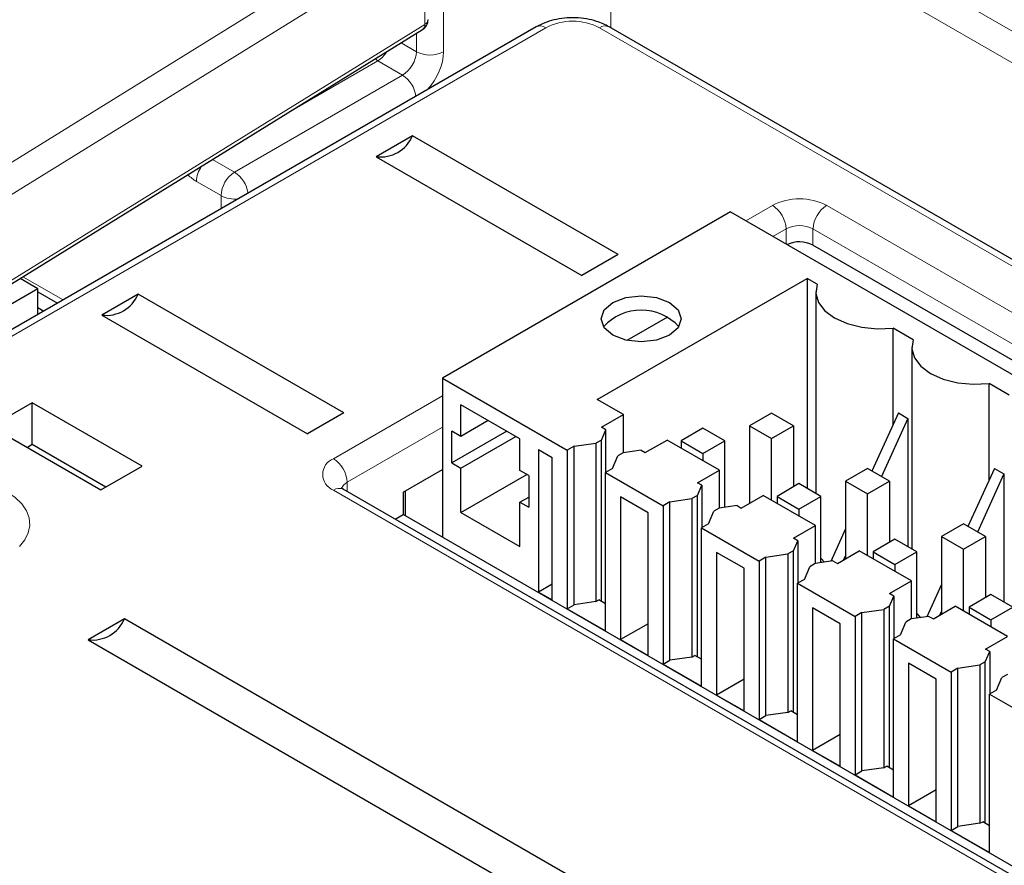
# Paper-space layout 'Blatt2' of a CAD drawing. Header units: millimetres. Extents: x 5 to 418, y 2 to 292.
# Tile 39 of 66: x 92 to 102, y 208 to 217. Entities that reach past the tile are written whole.
import ezdxf

# ---------------------------------------------------------------- set-up
doc = ezdxf.new("R2010")
doc.units = ezdxf.units.MM

psp = doc.layouts.new('Blatt2')

# ---------------------------------------------------------------- linework, layer by layer
at = {"color": 7, "linetype": 'Continuous', "lineweight": 18}
for p, q in [((98.033, 218.903), (98.033, 216.91)), ((99.874, 218.201), (130.704, 200.404)), ((96.309, 218.093), (96.309, 216.661)), ((86.553, 212.247), (95.778, 217.951)), ((130.561, 200.159), (99.734, 217.956)), ((95.919, 217.706), (86.7, 212.005)), ((96.115, 216.945), (96.115, 217.665)), ((89.554, 212.888), (96.115, 216.945)), ((97.363, 216.91), (90.716, 213.073)), ((130.814, 197.919), (97.916, 216.91)), ((96.028, 216.663), (96.028, 216.852)), ((95.87, 216.754), (96.028, 216.663)), ((95.631, 216.568), (94.704, 216.033)), ((95.885, 216.422), (95.631, 216.568)), ((94.153, 215.422), (95.885, 216.422)), ((93.927, 215.553), (94.153, 215.422)), ((94.014, 215.179), (93.761, 215.325)), ((94.014, 215.044), (94.014, 215.179)), ((99.424, 214.92), (99.699, 215.079)), ((100.26, 215.079), (116.24, 205.854)), ((99.84, 214.837), (99.704, 214.759)), ((99.843, 214.679), (99.84, 214.837)), ((100.116, 214.67), (100.118, 214.837)), ((116.099, 205.612), (100.118, 214.837)), ((91.971, 214.343), (92.386, 214.104)), ((95.174, 212.467), (96.296, 213.115)), ((96.296, 212.791), (95.315, 212.225)), ((95.316, 212.128), (95.315, 212.225)), ((111.154, 202.918), (95.174, 212.143))]:
    psp.add_line(p, q, dxfattribs=at)
at = {"color": 7, "linetype": 'Continuous', "lineweight": 25}
for p, q in [((89.53, 212.834), (96.092, 216.891)), ((97.263, 216.92), (90.616, 213.083)), ((130.814, 197.986), (98.016, 216.92)), ((95.988, 215.797), (95.614, 215.581)), ((98.109, 214.573), (95.988, 215.797)), ((95.614, 215.581), (97.735, 214.357)), ((99.266, 215.012), (96.296, 213.297)), ((99.266, 215.012), (115.105, 205.868)), ((116.035, 205.479), (100.116, 214.67)), ((98.109, 214.573), (97.735, 214.357)), ((92.124, 214.22), (91.942, 214.325)), ((97.894, 213.077), (100.058, 214.326)), ((100.162, 214.266), (100.058, 214.326)), ((100.058, 214.326), (100.058, 212.161)), ((92.124, 214.22), (90.427, 213.24)), ((92.124, 213.953), (92.124, 214.22)), ((92.124, 214.188), (92.327, 214.07)), ((93.16, 214.164), (92.786, 213.948)), ((95.281, 212.94), (93.16, 214.164)), ((100.147, 214.187), (100.147, 212.109)), ((92.124, 214.025), (92.186, 213.989)), ((92.786, 213.948), (94.907, 212.724)), ((98.617, 213.927), (98.2, 213.686)), ((101.152, 213.694), (100.944, 213.814)), ((100.944, 212.819), (100.944, 213.814)), ((101.137, 213.616), (101.137, 211.538)), ((96.296, 213.297), (97.583, 212.554)), ((96.296, 213.297), (96.296, 211.658)), ((102.142, 213.123), (101.934, 213.243)), ((101.934, 212.248), (101.934, 213.243)), ((92.068, 213.044), (91.643, 212.799)), ((93.199, 212.391), (92.068, 213.044)), ((92.068, 212.612), (92.068, 213.044)), ((97.095, 212.673), (96.487, 213.024)), ((96.487, 212.697), (96.487, 213.024)), ((98.163, 212.922), (97.894, 213.077)), ((95.281, 212.94), (94.907, 212.724)), ((97.936, 212.791), (98.163, 212.922)), ((98.163, 212.529), (98.163, 212.922)), ((99.69, 212.938), (99.464, 212.807)), ((99.916, 212.807), (99.69, 212.938)), ((100.998, 212.939), (100.726, 212.34)), ((100.998, 212.939), (101.097, 212.882)), ((96.77, 212.86), (96.487, 212.697)), ((101.097, 212.882), (100.825, 212.283)), ((101.097, 212.882), (101.097, 211.561)), ((91.643, 212.799), (92.775, 212.146)), ((96.487, 212.697), (96.395, 212.75)), ((96.395, 212.424), (96.395, 212.75)), ((96.961, 212.75), (96.395, 212.424)), ((97.981, 212.765), (97.936, 212.791)), ((97.936, 212.66), (97.981, 212.765)), ((97.981, 212.327), (97.981, 212.765)), ((98.983, 212.781), (98.757, 212.651)), ((99.209, 212.651), (98.983, 212.781)), ((99.464, 212.807), (99.69, 212.677)), ((99.464, 212.807), (99.464, 212.007)), ((99.69, 212.677), (99.916, 212.807)), ((99.916, 212.807), (99.916, 212.177)), ((92.068, 212.612), (92.017, 212.583)), ((92.825, 212.175), (92.068, 212.612)), ((96.487, 212.37), (97.053, 212.697)), ((97.095, 212.346), (97.095, 212.673)), ((97.654, 212.595), (97.88, 212.628)), ((97.936, 212.66), (97.88, 212.628)), ((97.88, 212.628), (97.88, 210.995)), ((97.936, 210.995), (97.936, 212.66)), ((98.389, 212.53), (98.615, 212.66)), ((99.153, 212.35), (98.615, 212.66)), ((98.757, 212.651), (98.983, 212.52)), ((98.757, 212.651), (98.757, 212.579)), ((98.983, 212.52), (99.209, 212.651)), ((99.209, 211.966), (99.209, 212.651)), ((99.69, 212.04), (99.69, 212.677)), ((97.286, 212.562), (97.427, 212.481)), ((97.286, 212.562), (97.286, 211.093)), ((97.654, 212.595), (97.583, 212.554)), ((97.583, 212.554), (97.583, 210.921)), ((97.654, 210.962), (97.654, 212.595)), ((98.162, 212.529), (98.106, 212.497)), ((98.345, 212.556), (98.162, 212.529)), ((98.345, 212.556), (98.389, 212.53)), ((98.983, 212.52), (98.983, 212.448)), ((96.395, 212.424), (96.487, 212.37)), ((97.427, 211.011), (97.427, 212.481)), ((98.05, 212.366), (98.106, 212.497)), ((92.775, 212.146), (93.199, 212.391)), ((95.893, 212.123), (96.296, 212.356)), ((96.487, 211.913), (96.487, 212.37)), ((96.487, 211.913), (97.166, 212.305)), ((97.187, 212.293), (97.095, 212.346)), ((98.05, 212.366), (97.979, 212.326)), ((97.979, 210.693), (97.979, 212.326)), ((97.979, 212.326), (98.573, 211.983)), ((98.926, 212.219), (99.153, 212.35)), ((99.153, 211.958), (99.153, 212.35)), ((100.68, 212.366), (100.454, 212.236)), ((100.906, 212.236), (100.68, 212.366)), ((101.988, 212.367), (101.716, 211.769)), ((102.087, 212.31), (101.815, 211.711)), ((101.988, 212.367), (102.087, 212.31)), ((102.087, 212.31), (102.087, 210.989)), ((97.187, 212.293), (97.187, 211.966)), ((98.971, 212.194), (98.926, 212.219)), ((99.973, 212.21), (99.747, 212.079)), ((100.199, 212.079), (99.973, 212.21)), ((100.454, 212.236), (100.68, 212.105)), ((100.454, 212.236), (100.454, 211.436)), ((100.68, 212.105), (100.906, 212.236)), ((100.906, 212.236), (100.906, 211.606)), ((111.254, 202.927), (95.274, 212.153)), ((95.276, 212.151), (95.274, 212.153)), ((95.893, 212.123), (95.893, 211.891)), ((95.914, 212.136), (95.914, 211.879)), ((98.926, 212.088), (98.971, 212.194)), ((98.971, 212.194), (98.971, 211.755)), ((100.68, 211.468), (100.68, 212.105)), ((97.095, 212.019), (97.187, 212.072)), ((97.095, 211.562), (97.095, 212.019)), ((97.095, 212.019), (97.187, 211.966)), ((98.417, 211.909), (98.134, 212.073)), ((98.134, 212.073), (98.134, 210.603)), ((98.643, 212.024), (98.573, 211.983)), ((98.643, 212.024), (98.87, 212.056)), ((98.643, 210.391), (98.643, 212.024)), ((98.926, 212.088), (98.87, 212.056)), ((98.87, 212.056), (98.87, 210.423)), ((98.926, 210.424), (98.926, 212.088)), ((99.379, 211.958), (99.605, 212.089)), ((100.143, 211.779), (99.605, 212.089)), ((99.747, 212.079), (99.973, 211.948)), ((99.747, 212.079), (99.747, 212.007)), ((99.973, 211.948), (100.199, 212.079)), ((100.199, 211.395), (100.199, 212.079)), ((96.487, 211.913), (97.095, 211.562)), ((98.417, 210.44), (98.417, 211.909)), ((98.573, 211.983), (98.573, 210.35)), ((99.04, 211.795), (99.096, 211.926)), ((99.152, 211.958), (99.096, 211.926)), ((99.335, 211.984), (99.152, 211.958)), ((99.335, 211.984), (99.379, 211.958)), ((99.973, 211.948), (99.973, 211.877)), ((95.81, 211.843), (95.893, 211.891)), ((111.483, 202.891), (95.893, 211.891)), ((99.04, 211.795), (98.969, 211.754)), ((101.67, 211.795), (101.444, 211.664)), ((101.896, 211.664), (101.67, 211.795)), ((98.969, 210.121), (98.969, 211.754)), ((98.969, 211.754), (99.563, 211.411)), ((99.916, 211.648), (100.143, 211.779)), ((100.143, 211.386), (100.143, 211.779)), ((100.454, 211.743), (100.302, 211.409)), ((99.961, 211.622), (99.916, 211.648)), ((99.916, 211.517), (99.961, 211.622)), ((99.961, 211.622), (99.961, 211.184)), ((100.963, 211.638), (100.737, 211.508)), ((101.189, 211.508), (100.963, 211.638)), ((101.444, 211.664), (101.67, 211.534)), ((101.444, 211.664), (101.444, 210.864)), ((101.67, 211.534), (101.896, 211.664)), ((101.896, 211.664), (101.896, 211.034)), ((99.407, 211.338), (99.124, 211.501)), ((99.124, 211.501), (99.124, 210.031)), ((99.916, 211.517), (99.86, 211.485)), ((99.916, 209.852), (99.916, 211.517)), ((100.369, 211.387), (100.595, 211.517)), ((101.133, 211.207), (100.595, 211.517)), ((100.737, 211.508), (100.963, 211.377)), ((100.737, 211.508), (100.737, 211.436)), ((100.963, 211.377), (101.189, 211.508)), ((101.189, 210.823), (101.189, 211.508)), ((101.67, 210.897), (101.67, 211.534)), ((99.633, 211.452), (99.563, 211.411)), ((99.563, 211.411), (99.563, 209.778)), ((99.633, 211.452), (99.86, 211.485)), ((99.633, 209.819), (99.633, 211.452)), ((99.86, 211.485), (99.86, 209.852)), ((100.324, 211.413), (100.142, 211.386)), ((100.211, 211.396), (100.199, 211.403)), ((100.324, 211.413), (100.369, 211.387)), ((100.454, 211.468), (100.434, 211.424)), ((99.407, 209.868), (99.407, 211.338)), ((100.03, 211.223), (100.086, 211.354)), ((100.142, 211.386), (100.086, 211.354)), ((100.963, 211.377), (100.963, 211.305)), ((100.03, 211.223), (99.959, 211.183)), ((100.906, 211.076), (101.133, 211.207)), ((101.133, 210.815), (101.133, 211.207)), ((97.427, 211.174), (97.286, 211.093)), ((97.286, 211.093), (97.427, 211.011)), ((99.959, 209.55), (99.959, 211.183)), ((99.959, 211.183), (100.553, 210.84)), ((101.444, 211.171), (101.292, 210.838)), ((97.88, 210.995), (97.654, 210.962)), ((97.88, 210.995), (97.908, 211.011)), ((97.979, 210.97), (97.908, 211.011)), ((100.951, 211.051), (100.906, 211.076)), ((100.906, 210.946), (100.951, 211.051)), ((100.951, 211.051), (100.951, 210.612)), ((101.953, 211.067), (101.727, 210.936)), ((102.179, 210.936), (101.953, 211.067)), ((97.583, 210.921), (97.654, 210.962)), ((97.583, 210.921), (97.979, 210.693)), ((100.397, 210.766), (100.114, 210.93)), ((100.114, 210.93), (100.114, 209.46)), ((100.623, 210.881), (100.553, 210.84)), ((100.623, 210.881), (100.85, 210.913)), ((100.623, 209.248), (100.623, 210.881)), ((100.906, 210.946), (100.85, 210.913)), ((100.85, 210.913), (100.85, 209.28)), ((100.906, 209.281), (100.906, 210.946)), ((101.359, 210.815), (101.585, 210.946)), ((101.444, 210.896), (101.424, 210.853)), ((102.123, 210.636), (101.585, 210.946)), ((101.727, 210.936), (101.953, 210.805)), ((101.727, 210.936), (101.727, 210.864)), ((101.953, 210.805), (102.179, 210.936)), ((93.018, 210.817), (92.644, 210.601)), ((98.251, 207.796), (93.018, 210.817)), ((100.553, 210.84), (100.553, 209.207)), ((101.02, 210.652), (101.076, 210.783)), ((101.132, 210.815), (101.076, 210.783)), ((101.314, 210.841), (101.132, 210.815)), ((101.2, 210.825), (101.189, 210.831)), ((101.314, 210.841), (101.359, 210.815)), ((101.953, 210.805), (101.953, 210.734)), ((98.417, 210.766), (98.134, 210.603)), ((100.397, 209.297), (100.397, 210.766)), ((92.644, 210.601), (97.877, 207.58)), ((98.134, 210.603), (98.417, 210.44)), ((101.02, 210.652), (100.949, 210.611)), ((100.949, 208.978), (100.949, 210.611)), ((100.949, 210.611), (101.543, 210.268)), ((101.896, 210.505), (102.123, 210.636)), ((101.895, 210.374), (101.941, 210.479)), ((101.941, 210.479), (101.896, 210.505)), ((101.941, 210.479), (101.941, 210.041)), ((98.573, 210.35), (98.643, 210.391)), ((98.87, 210.423), (98.643, 210.391)), ((98.87, 210.423), (98.898, 210.44)), ((98.969, 210.399), (98.898, 210.44)), ((101.895, 210.374), (101.84, 210.342)), ((101.895, 208.709), (101.895, 210.374)), ((98.573, 210.35), (98.969, 210.121)), ((101.104, 210.358), (101.104, 208.888)), ((101.387, 210.195), (101.104, 210.358)), ((101.613, 210.309), (101.543, 210.268)), ((101.613, 210.309), (101.84, 210.342)), ((101.613, 208.676), (101.613, 210.309)), ((101.84, 210.342), (101.84, 208.709)), ((99.407, 210.195), (99.124, 210.031)), ((101.387, 208.725), (101.387, 210.195)), ((101.543, 210.268), (101.543, 208.635)), ((102.01, 210.081), (102.066, 210.211)), ((102.122, 210.243), (102.066, 210.211)), ((102.01, 210.081), (101.939, 210.04)), ((99.124, 210.031), (99.407, 209.868)), ((101.939, 208.407), (101.939, 210.04)), ((101.939, 210.04), (102.533, 209.697)), ((99.86, 209.852), (99.888, 209.868)), ((99.959, 209.827), (99.888, 209.868)), ((99.563, 209.778), (99.633, 209.819)), ((99.563, 209.778), (99.959, 209.55)), ((99.86, 209.852), (99.633, 209.819)), ((100.397, 209.623), (100.114, 209.46)), ((100.114, 209.46), (100.397, 209.297)), ((100.85, 209.28), (100.623, 209.248)), ((100.85, 209.28), (100.878, 209.297)), ((100.949, 209.256), (100.878, 209.297)), ((100.553, 209.207), (100.623, 209.248)), ((100.553, 209.207), (100.949, 208.978)), ((101.387, 209.052), (101.104, 208.888)), ((101.104, 208.888), (101.387, 208.725)), ((101.543, 208.635), (101.613, 208.676)), ((101.84, 208.709), (101.613, 208.676)), ((101.84, 208.709), (101.868, 208.725)), ((101.939, 208.684), (101.868, 208.725)), ((101.543, 208.635), (101.939, 208.407))]:
    psp.add_line(p, q, dxfattribs=at)
at = {"color": 7, "linetype": 'Continuous', "lineweight": 18, "flags": 128}
for points in [[(95.603, 216.589), (95.604, 216.588), (95.631, 216.568)], [(91.805, 212.125), (91.891, 212.067), (91.959, 212.002), (92.007, 211.931), (92.035, 211.856), (92.042, 211.78), (92.026, 211.704), (91.99, 211.631), (91.934, 211.562)]]:
    psp.add_lwpolyline(points, dxfattribs=at)
at = {"color": 7, "linetype": 'Continuous', "lineweight": 25, "flags": 128}
for points in [[(100.162, 214.266), (100.148, 214.172), (100.175, 214.079), (100.24, 213.992), (100.341, 213.918), (100.47, 213.86), (100.62, 213.822), (100.781, 213.806), (100.944, 213.814)], [(98.639, 213.741), (98.505, 213.689), (98.347, 213.671), (98.188, 213.689), (98.054, 213.741), (97.965, 213.818), (97.933, 213.91), (97.965, 214.001), (98.054, 214.078), (98.188, 214.13), (98.347, 214.148), (98.505, 214.13), (98.639, 214.078), (98.729, 214.001), (98.76, 213.91), (98.729, 213.818), (98.639, 213.741)], [(101.152, 213.694), (101.138, 213.6), (101.165, 213.507), (101.23, 213.421), (101.331, 213.346), (101.46, 213.288), (101.61, 213.25), (101.771, 213.235), (101.934, 213.243)], [(100.199, 211.442), (100.202, 211.438), (100.236, 211.4)], [(101.189, 210.871), (101.192, 210.867), (101.226, 210.828)]]:
    psp.add_lwpolyline(points, dxfattribs=at)
at = {"color": 7, "linetype": 'Continuous', "lineweight": 25}
for centre, radius, start, end in [((96.029, 216.993), 0.12, 301.7291, 0), ((95.66, 215.934), 0.356, 262.6225, 337.3722), ((99.979, 214.404), 0.299, 62.7258, 115.3796), ((92.831, 214.301), 0.356, 262.6225, 337.3722), ((98.347, 213.472), 0.527, 42.4599, 137.5401), ((92.69, 210.954), 0.356, 262.6225, 337.3722)]:
    psp.add_arc(centre, radius, start, end, dxfattribs=at)
at = {"color": 7, "linetype": 'Continuous', "lineweight": 18}
for centre, radius, start, end in [((96.09, 216.999), 0.0594, 295.3879, 354.638), ((97.64, 216.377), 0.601, 62.6097, 117.3903), ((96.056, 216.938), 0.0593, 307.033, 6.4015), ((97.305, 216.83), 0.0988, 53.7667, 114.9229), ((97.974, 216.83), 0.0988, 65.0771, 126.2333), ((95.476, 216.811), 0.288, 302.617, 329.1655), ((96.17, 216.936), 0.308, 242.6565, 296.7662), ((95.705, 216.154), 0.323, 9.0422, 56.1864), ((94.057, 215.313), 0.297, 145.3983, 177.7728), ((94.322, 215.165), 0.308, 123.2297, 177.3477), ((93.973, 215.154), 0.323, 9.0432, 56.1864), ((94.154, 215.448), 0.304, 242.5338, 277.1071), ((99.979, 214.538), 0.609, 62.6097, 117.3903), ((99.533, 214.82), 0.308, 3.2297, 57.3477), ((100.426, 214.82), 0.308, 122.6523, 176.7703), ((99.979, 214.569), 0.302, 62.6097, 117.3903), ((95.235, 212.305), 0.173, 110.7834, 249.2166), ((95.007, 212.207), 0.308, 3.2297, 57.3477), ((95.36, 212.129), 0.106, 115.4642, 162.6157), ((95.232, 212.063), 0.0988, 65.0771, 126.2333)]:
    psp.add_arc(centre, radius, start, end, dxfattribs=at)
for centre, major_axis, ratio, start_param, end_param in [((95.882, 216.584), (0.105, 0.17), 0.597161, 3.963072, 5.516415), ((96.021, 216.501), (0.205, 0.343), 0.587369, 4.37628, 5.506743), ((93.761, 215.652), (-0.2, 0.346), 0.577557, 2.032287, 2.356124), ((368.433, 359.439), (379.985, 5.827), 0.587244, 3.834585, 4.001386)]:
    psp.add_ellipse(centre, major_axis=major_axis, ratio=ratio, start_param=start_param, end_param=end_param, dxfattribs=at)
at = {"color": 7, "linetype": 'Continuous', "lineweight": 25}
for points, knots in [([(98.016, 216.92), (97.974, 216.94), (97.87, 216.991), (97.67, 217.021), (97.445, 217.003), (97.322, 216.947), (97.263, 216.92)], [0, 0, 0, 0, 0.186415, 0.463421, 0.742596, 1, 1, 1, 1]), ([(95.274, 212.153), (95.265, 212.159), (95.251, 212.169), (95.252, 212.169), (95.252, 212.168)], [0, 0, 0, 0, 0.593928, 1, 1, 1, 1])]:
    psp.add_open_spline(points, degree=3, knots=knots, dxfattribs=at)

doc.saveas('drawing.dxf')
